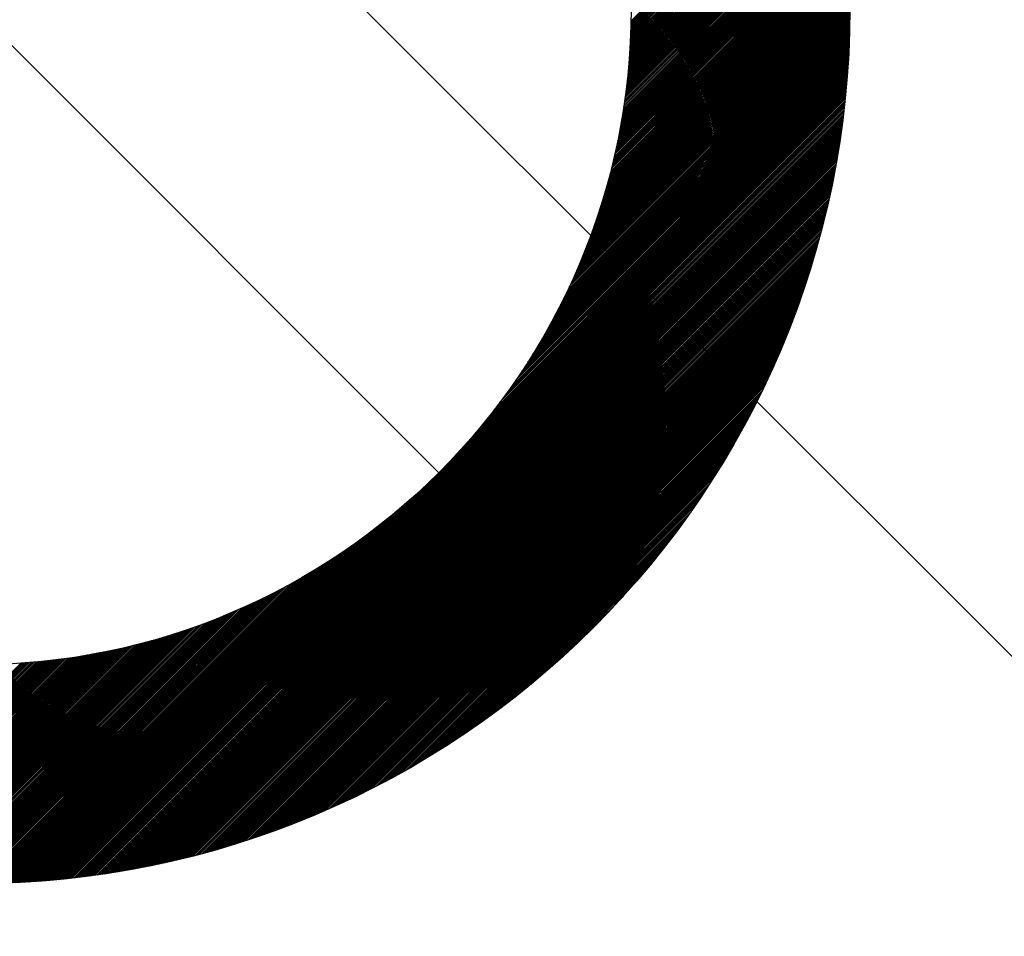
# Model space of a CAD drawing. Header units: millimetres. Extents: x -1753 to 37187, y -1972 to 14840.
# Tile 39 of 128: x 2129 to 2242, y 7625 to 7730. Entities that reach past the tile are written whole.
import ezdxf
from ezdxf.enums import TextEntityAlignment as Align

# ---------------------------------------------------------------- set-up
doc = ezdxf.new("R2010")
doc.units = ezdxf.units.MM
doc.header["$LTSCALE"] = 2
doc.header["$MEASUREMENT"] = 0
doc.linetypes.add('DASHED', pattern=[0.75, 0.5, -0.25])
doc.linetypes.add('HIDDEN', pattern=[0.375, 0.25, -0.125])
doc.layers.add('FIRE-SPKLR-EQP', color=1, linetype='Continuous', true_color=0xff0000)
doc.layers.add('FIRE-SPKLR-EQP-MPA-12SM-C', color=3, linetype='HIDDEN', true_color=0x00ff00)
doc.layers.add('GREY SCALE', color=9, linetype='Continuous', lineweight=0, true_color=0x808080)
doc.styles.get("Standard").update_dxf_attribs({"font": 'times.ttf'})

# ---------------------------------------------------------------- blocks, each defined once
blk = doc.blocks.new('SPKLR-EQP-PENDENT-68C')
at = {"layer": 'FIRE-SPKLR-EQP-MPA-12SM-C', "linetype": 'DASHED'}
blk.add_circle((0, 0), 2450, dxfattribs=at)
blk = doc.blocks.new('RCP LAYOUT')
at = {"layer": 'GREY SCALE', "lineweight": -3}
for p, q in [((5979.49, 3920), (200, 9699.49)), ((2070.97, 7784.04), (2177.03, 7677.98)), ((2198.98, 7729.45), (2221.73, 7752.19)), ((2198.98, 7729.27), (2221.76, 7752.05)), ((2198.98, 7729.09), (2221.79, 7751.9)), ((2198.99, 7729.63), (2221.7, 7752.34)), ((2198.93, 7727.8), (2222.01, 7750.88)), ((2198.94, 7727.99), (2221.98, 7751.03)), ((2198.95, 7728.36), (2221.92, 7751.32)), ((2198.95, 7728.17), (2221.95, 7751.17)), ((2198.96, 7728.54), (2221.89, 7751.47)), ((2198.97, 7728.9), (2221.82, 7751.76)), ((2198.97, 7728.72), (2221.85, 7751.61)), ((2198.85, 7726.31), (2222.24, 7749.7)), ((2198.86, 7726.5), (2222.21, 7749.85)), ((2198.88, 7726.69), (2222.18, 7749.99)), ((2198.89, 7726.88), (2222.15, 7750.14)), ((2198.9, 7727.06), (2222.12, 7750.29)), ((2198.91, 7727.43), (2222.07, 7750.58)), ((2198.91, 7727.25), (2222.09, 7750.44)), ((2198.92, 7727.62), (2222.04, 7750.73)), ((2198.74, 7724.79), (2222.46, 7748.5)), ((2198.76, 7724.98), (2222.43, 7748.65)), ((2198.77, 7725.17), (2222.4, 7748.8)), ((2198.79, 7725.36), (2222.38, 7748.95)), ((2198.8, 7725.55), (2222.35, 7749.1)), ((2198.81, 7725.74), (2222.32, 7749.25)), ((2198.83, 7725.93), (2222.29, 7749.4)), ((2198.84, 7726.12), (2222.27, 7749.55)), ((2198.62, 7723.42), (2222.64, 7747.45)), ((2198.64, 7723.62), (2222.61, 7747.6)), ((2198.65, 7723.82), (2222.59, 7747.75)), ((2198.67, 7724.01), (2222.56, 7747.9)), ((2198.69, 7724.21), (2222.54, 7748.05)), ((2198.71, 7724.4), (2222.51, 7748.2)), ((2198.73, 7724.59), (2222.48, 7748.35)), ((2198.46, 7722.03), (2222.81, 7746.38)), ((2198.48, 7722.23), (2222.79, 7746.53)), ((2198.51, 7722.43), (2222.76, 7746.69)), ((2198.53, 7722.63), (2222.74, 7746.84)), ((2198.55, 7722.83), (2222.71, 7746.99)), ((2198.57, 7723.03), (2222.69, 7747.14)), ((2198.6, 7723.23), (2222.66, 7747.3)), ((2198.25, 7720.4), (2222.99, 7745.15)), ((2198.28, 7720.61), (2222.97, 7745.31)), ((2198.3, 7720.81), (2222.95, 7745.46)), ((2198.33, 7721.02), (2222.93, 7745.61)), ((2198.36, 7721.22), (2222.9, 7745.77)), ((2198.39, 7721.42), (2222.88, 7745.92)), ((2198.41, 7721.63), (2222.86, 7746.07)), ((2198.44, 7721.83), (2222.84, 7746.23)), ((2198.02, 7718.94), (2223.14, 7744.06)), ((2198.06, 7719.15), (2223.12, 7744.22)), ((2198.09, 7719.36), (2223.1, 7744.37)), ((2198.12, 7719.57), (2223.08, 7744.53)), ((2198.15, 7719.78), (2223.06, 7744.69)), ((2198.19, 7719.99), (2223.04, 7744.84)), ((2198.22, 7720.2), (2223.02, 7745)), ((2197.76, 7717.44), (2223.28, 7742.96)), ((2197.8, 7717.66), (2223.26, 7743.12)), ((2197.84, 7717.88), (2223.24, 7743.28)), ((2197.88, 7718.09), (2223.22, 7743.44)), ((2197.92, 7718.3), (2223.21, 7743.59)), ((2197.95, 7718.52), (2223.18, 7743.75)), ((2197.99, 7718.73), (2223.16, 7743.91)), ((2197.46, 7715.91), (2223.41, 7741.85)), ((2197.51, 7716.13), (2223.39, 7742.01)), ((2197.55, 7716.35), (2223.37, 7742.17)), ((2197.6, 7716.57), (2223.36, 7742.33)), ((2197.64, 7716.79), (2223.34, 7742.49)), ((2197.68, 7717.01), (2223.32, 7742.65)), ((2197.72, 7717.23), (2223.3, 7742.81)), ((2197.12, 7714.33), (2223.53, 7740.73)), ((2197.17, 7714.56), (2223.51, 7740.89)), ((2197.22, 7714.78), (2223.49, 7741.05)), ((2197.27, 7715.01), (2223.48, 7741.21)), ((2197.32, 7715.24), (2223.46, 7741.37)), ((2197.37, 7715.46), (2223.44, 7741.53)), ((2197.42, 7715.68), (2223.43, 7741.69)), ((2196.73, 7712.7), (2223.63, 7739.6)), ((2196.79, 7712.93), (2223.62, 7739.76)), ((2196.85, 7713.17), (2223.6, 7739.92)), ((2196.9, 7713.4), (2223.59, 7740.09)), ((2196.96, 7713.64), (2223.57, 7740.25)), ((2197.01, 7713.87), (2223.56, 7740.41)), ((2197.07, 7714.1), (2223.54, 7740.57)), ((2196.29, 7711.02), (2223.72, 7738.45)), ((2196.35, 7711.26), (2223.71, 7738.62)), ((2196.42, 7711.5), (2223.7, 7738.78)), ((2196.48, 7711.75), (2223.68, 7738.95)), ((2196.55, 7711.99), (2223.67, 7739.11)), ((2196.61, 7712.22), (2223.66, 7739.27)), ((2196.67, 7712.46), (2223.64, 7739.44)), ((2195.78, 7709.28), (2223.8, 7737.3)), ((2195.86, 7709.53), (2223.79, 7737.46)), ((2195.93, 7709.78), (2223.78, 7737.63)), ((2196.01, 7710.03), (2223.77, 7737.79)), ((2196.08, 7710.28), (2223.76, 7737.96)), ((2196.15, 7710.53), (2223.75, 7738.12)), ((2196.22, 7710.77), (2223.73, 7738.29)), ((2195.21, 7707.47), (2223.87, 7736.13)), ((2195.3, 7707.73), (2223.86, 7736.29)), ((2195.38, 7707.99), (2223.85, 7736.46)), ((2195.46, 7708.25), (2223.84, 7736.63)), ((2195.55, 7708.51), (2223.83, 7736.8)), ((2195.63, 7708.77), (2223.82, 7736.96)), ((2195.7, 7709.02), (2223.81, 7737.13)), ((2194.65, 7705.85), (2223.92, 7735.11)), ((2194.75, 7706.12), (2223.91, 7735.28)), ((2194.85, 7706.4), (2223.9, 7735.45)), ((2194.94, 7706.67), (2223.89, 7735.62)), ((2195.03, 7706.93), (2223.89, 7735.79)), ((2195.12, 7707.2), (2223.88, 7735.96)), ((2193.92, 7703.88), (2223.96, 7733.92)), ((2194.03, 7704.17), (2223.95, 7734.09)), ((2194.14, 7704.45), (2223.95, 7734.26)), ((2194.25, 7704.74), (2223.94, 7734.43)), ((2194.35, 7705.02), (2223.94, 7734.6)), ((2194.46, 7705.3), (2223.93, 7734.77)), ((2194.56, 7705.57), (2223.92, 7734.94)), ((2193.21, 7702.1), (2223.98, 7732.88)), ((2193.33, 7702.41), (2223.98, 7733.05)), ((2193.45, 7702.71), (2223.98, 7733.23)), ((2193.57, 7703), (2223.97, 7733.4)), ((2193.69, 7703.3), (2223.97, 7733.57)), ((2193.81, 7703.59), (2223.96, 7733.74)), ((2192.25, 7699.91), (2224, 7731.66)), ((2192.39, 7700.23), (2224, 7731.83)), ((2192.54, 7700.55), (2223.99, 7732.01)), ((2192.68, 7700.87), (2223.99, 7732.18)), ((2192.81, 7701.18), (2223.99, 7732.36)), ((2192.95, 7701.49), (2223.99, 7732.53)), ((2193.08, 7701.8), (2223.99, 7732.71)), ((2191.29, 7697.89), (2224, 7730.6)), ((2191.46, 7698.24), (2224, 7730.78)), ((2191.63, 7698.58), (2224, 7730.95)), ((2191.79, 7698.92), (2224, 7731.13)), ((2191.94, 7699.25), (2224, 7731.31)), ((2192.1, 7699.58), (2224, 7731.48)), ((2190.18, 7695.72), (2223.99, 7729.53)), ((2190.38, 7696.09), (2223.99, 7729.71)), ((2190.57, 7696.46), (2223.99, 7729.89)), ((2190.76, 7696.83), (2224, 7730.06)), ((2190.94, 7697.19), (2224, 7730.24)), ((2191.12, 7697.54), (2224, 7730.42)), ((2188.59, 7692.9), (2223.96, 7728.26)), ((2188.84, 7693.32), (2223.97, 7728.45)), ((2189.08, 7693.74), (2223.97, 7728.63)), ((2189.32, 7694.15), (2223.98, 7728.81)), ((2189.54, 7694.55), (2223.98, 7728.99)), ((2189.76, 7694.95), (2223.98, 7729.17)), ((2189.97, 7695.33), (2223.99, 7729.35)), ((2186.86, 7690.1), (2223.93, 7727.17)), ((2187.18, 7690.6), (2223.93, 7727.35)), ((2187.49, 7691.09), (2223.94, 7727.53)), ((2187.78, 7691.56), (2223.95, 7727.72)), ((2188.07, 7692.01), (2223.95, 7727.9)), ((2188.33, 7692.46), (2223.96, 7728.08)), ((2184.49, 7686.67), (2223.88, 7726.06)), ((2184.96, 7687.31), (2223.89, 7726.24)), ((2185.39, 7687.92), (2223.9, 7726.43)), ((2185.79, 7688.5), (2223.9, 7726.61)), ((2186.17, 7689.06), (2223.91, 7726.8)), ((2186.53, 7689.59), (2223.92, 7726.98)), ((2180.01, 7681.12), (2223.82, 7724.93)), ((2181.18, 7682.48), (2223.83, 7725.12)), ((2182.06, 7683.54), (2223.84, 7725.31)), ((2182.79, 7684.44), (2223.85, 7725.5)), ((2183.42, 7685.25), (2223.86, 7725.68)), ((2183.98, 7685.99), (2223.87, 7725.87)), ((2177.03, 7677.98), (2223.8, 7724.75)), ((2177.12, 7677.89), (2223.79, 7724.56)), ((2177.21, 7677.8), (2223.78, 7724.37)), ((2177.3, 7677.71), (2223.77, 7724.18)), ((2177.39, 7677.62), (2223.75, 7723.99)), ((2177.47, 7677.53), (2223.74, 7723.8)), ((2177.56, 7677.45), (2223.73, 7723.61)), ((2177.65, 7677.36), (2223.71, 7723.42)), ((2177.74, 7677.27), (2223.7, 7723.22)), ((2177.83, 7677.18), (2223.68, 7723.03)), ((2177.92, 7677.09), (2223.67, 7722.84)), ((2178.01, 7677), (2223.65, 7722.65)), ((2178.09, 7676.91), (2223.63, 7722.45)), ((2178.18, 7676.83), (2223.62, 7722.26)), ((2178.27, 7676.74), (2223.6, 7722.07)), ((2178.36, 7676.65), (2223.58, 7721.87)), ((2178.45, 7676.56), (2223.56, 7721.68)), ((2178.54, 7676.47), (2223.55, 7721.48)), ((2178.62, 7676.38), (2223.53, 7721.29)), ((2178.71, 7676.3), (2223.51, 7721.09)), ((2178.8, 7676.21), (2223.49, 7720.89)), ((2178.89, 7676.12), (2223.47, 7720.7)), ((2178.98, 7676.03), (2223.45, 7720.5)), ((2179.07, 7675.94), (2223.43, 7720.3)), ((2179.15, 7675.85), (2223.4, 7720.1)), ((2179.24, 7675.77), (2223.38, 7719.9)), ((2179.33, 7675.68), (2223.36, 7719.71)), ((2179.42, 7675.59), (2223.34, 7719.51)), ((2179.51, 7675.5), (2223.31, 7719.31)), ((2179.6, 7675.41), (2223.29, 7719.1)), ((2179.68, 7675.32), (2223.26, 7718.9)), ((2179.77, 7675.24), (2223.24, 7718.7)), ((2179.86, 7675.15), (2223.21, 7718.5)), ((2179.95, 7675.06), (2223.19, 7718.3)), ((2180.04, 7674.97), (2223.16, 7718.09)), ((2180.13, 7674.88), (2223.14, 7717.89)), ((2180.21, 7674.79), (2223.11, 7717.69)), ((2180.3, 7674.71), (2223.08, 7717.48)), ((2180.39, 7674.62), (2223.05, 7717.28)), ((2180.48, 7674.53), (2223.02, 7717.07)), ((2180.57, 7674.44), (2222.99, 7716.87)), ((2180.66, 7674.35), (2222.97, 7716.66)), ((2180.75, 7674.26), (2222.93, 7716.45)), ((2180.83, 7674.17), (2222.9, 7716.25)), ((2180.92, 7674.09), (2222.87, 7716.04)), ((2181.01, 7674), (2222.84, 7715.83)), ((2181.1, 7673.91), (2222.81, 7715.62)), ((2181.19, 7673.82), (2222.78, 7715.41)), ((2181.28, 7673.73), (2222.74, 7715.2)), ((2181.36, 7673.64), (2222.71, 7714.99)), ((2181.45, 7673.56), (2222.67, 7714.78)), ((2181.54, 7673.47), (2222.64, 7714.57)), ((2181.63, 7673.38), (2222.6, 7714.35)), ((2181.72, 7673.29), (2222.57, 7714.14)), ((2181.81, 7673.2), (2222.53, 7713.93)), ((2181.89, 7673.11), (2222.49, 7713.71)), ((2181.98, 7673.03), (2222.45, 7713.5)), ((2182.07, 7672.94), (2222.42, 7713.28)), ((2182.16, 7672.85), (2222.38, 7713.07)), ((2182.25, 7672.76), (2222.34, 7712.85)), ((2182.34, 7672.67), (2222.3, 7712.63)), ((2182.42, 7672.58), (2222.26, 7712.42)), ((2182.51, 7672.5), (2222.21, 7712.2)), ((2182.6, 7672.41), (2222.17, 7711.98)), ((2182.69, 7672.32), (2222.13, 7711.76)), ((2182.78, 7672.23), (2222.09, 7711.54)), ((2182.87, 7672.14), (2222.04, 7711.32)), ((2182.96, 7672.05), (2222, 7711.1)), ((2183.04, 7671.96), (2221.95, 7710.87)), ((2183.13, 7671.88), (2221.91, 7710.65)), ((2183.22, 7671.79), (2221.86, 7710.43)), ((2183.31, 7671.7), (2221.81, 7710.2)), ((2183.4, 7671.61), (2221.76, 7709.98)), ((2183.49, 7671.52), (2221.71, 7709.75)), ((2183.57, 7671.43), (2221.67, 7709.53)), ((2183.66, 7671.35), (2221.62, 7709.3)), ((2183.75, 7671.26), (2221.56, 7709.07)), ((2183.84, 7671.17), (2221.51, 7708.84)), ((2183.93, 7671.08), (2221.46, 7708.61)), ((2184.02, 7670.99), (2221.41, 7708.38)), ((2184.1, 7670.9), (2221.35, 7708.15)), ((2184.19, 7670.82), (2221.3, 7707.92)), ((2184.28, 7670.73), (2221.24, 7707.69)), ((2184.37, 7670.64), (2221.19, 7707.46)), ((2184.46, 7670.55), (2221.13, 7707.22)), ((2184.55, 7670.46), (2221.07, 7706.99)), ((2184.63, 7670.37), (2221.01, 7706.75)), ((2184.72, 7670.29), (2220.95, 7706.52)), ((2184.81, 7670.2), (2220.89, 7706.28)), ((2184.9, 7670.11), (2220.83, 7706.04)), ((2184.99, 7670.02), (2220.77, 7705.8)), ((2185.08, 7669.93), (2220.71, 7705.56)), ((2185.16, 7669.84), (2220.65, 7705.32)), ((2185.25, 7669.76), (2220.58, 7705.08)), ((2185.34, 7669.67), (2220.52, 7704.84)), ((2185.43, 7669.58), (2220.45, 7704.6)), ((2185.52, 7669.49), (2220.38, 7704.35)), ((2185.61, 7669.4), (2220.31, 7704.11)), ((2185.7, 7669.31), (2220.25, 7703.86)), ((2185.78, 7669.22), (2220.18, 7703.62)), ((2185.87, 7669.14), (2220.1, 7703.37)), ((2185.96, 7669.05), (2220.03, 7703.12)), ((2186.05, 7668.96), (2219.96, 7702.87)), ((2186.14, 7668.87), (2219.89, 7702.62)), ((2186.23, 7668.78), (2219.81, 7702.37)), ((2186.31, 7668.69), (2219.74, 7702.12)), ((2186.4, 7668.61), (2219.66, 7701.86)), ((2186.49, 7668.52), (2219.58, 7701.61)), ((2186.58, 7668.43), (2219.5, 7701.35)), ((2186.67, 7668.34), (2219.42, 7701.09)), ((2186.76, 7668.25), (2219.34, 7700.84)), ((2186.84, 7668.16), (2219.26, 7700.58)), ((2186.93, 7668.08), (2219.17, 7700.32)), ((2187.02, 7667.99), (2219.09, 7700.06)), ((2187.11, 7667.9), (2219, 7699.79)), ((2187.2, 7667.81), (2218.92, 7699.53)), ((2187.29, 7667.72), (2218.83, 7699.26)), ((2187.37, 7667.63), (2218.74, 7699)), ((2187.46, 7667.55), (2218.65, 7698.73)), ((2187.55, 7667.46), (2218.56, 7698.46)), ((2187.64, 7667.37), (2218.46, 7698.19)), ((2187.73, 7667.28), (2218.37, 7697.92)), ((2187.82, 7667.19), (2218.27, 7697.65)), ((2187.9, 7667.1), (2218.17, 7697.37)), ((2187.99, 7667.02), (2218.07, 7697.1)), ((2188.08, 7666.93), (2217.97, 7696.82)), ((2188.17, 7666.84), (2217.87, 7696.54)), ((2188.26, 7666.75), (2217.77, 7696.26)), ((2188.35, 7666.66), (2217.66, 7695.98)), ((2188.44, 7666.57), (2217.56, 7695.7)), ((2188.52, 7666.48), (2217.45, 7695.41)), ((2188.61, 7666.4), (2217.34, 7695.12)), ((2188.7, 7666.31), (2217.23, 7694.84)), ((2188.79, 7666.22), (2217.12, 7694.55)), ((2188.88, 7666.13), (2217, 7694.26)), ((2188.97, 7666.04), (2216.88, 7693.96)), ((2189.05, 7665.95), (2216.77, 7693.67)), ((2189.14, 7665.87), (2216.65, 7693.37)), ((2189.23, 7665.78), (2216.52, 7693.07)), ((2189.32, 7665.69), (2216.4, 7692.77)), ((2189.41, 7665.6), (2216.28, 7692.47)), ((2189.5, 7665.51), (2216.15, 7692.16)), ((2189.58, 7665.42), (2216.02, 7691.86)), ((2189.67, 7665.34), (2215.89, 7691.55)), ((2189.76, 7665.25), (2215.75, 7691.24)), ((2189.85, 7665.16), (2215.61, 7690.92)), ((2189.94, 7665.07), (2215.48, 7690.61)), ((2190.03, 7664.98), (2215.34, 7690.29)), ((2190.11, 7664.89), (2215.19, 7689.97)), ((2190.2, 7664.81), (2215.05, 7689.65)), ((2190.29, 7664.72), (2214.9, 7689.32)), ((2190.38, 7664.63), (2214.75, 7689)), ((2190.47, 7664.54), (2214.59, 7688.67)), ((2190.56, 7664.45), (2214.44, 7688.33)), ((2190.64, 7664.36), (2214.28, 7688)), ((2190.73, 7664.28), (2214.11, 7687.66)), ((2190.82, 7664.19), (2213.95, 7687.31)), ((2190.91, 7664.1), (2213.78, 7686.97)), ((2191, 7664.01), (2213.61, 7686.62)), ((2191.09, 7663.92), (2213.43, 7686.27)), ((2191.18, 7663.83), (2213.25, 7685.91)), ((2191.26, 7663.74), (2213.07, 7685.55)), ((2191.35, 7663.66), (2212.89, 7685.19)), ((2191.44, 7663.57), (2212.7, 7684.82)), ((2191.53, 7663.48), (2212.5, 7684.45)), ((2191.62, 7663.39), (2212.3, 7684.08)), ((2191.71, 7663.3), (2212.1, 7683.7)), ((2191.79, 7663.21), (2211.89, 7683.31)), ((2191.88, 7663.13), (2211.68, 7682.93)), ((2191.97, 7663.04), (2211.46, 7682.53)), ((2192.06, 7662.95), (2211.24, 7682.13)), ((2192.15, 7662.86), (2211.01, 7681.73)), ((2192.24, 7662.77), (2210.78, 7681.32)), ((2192.32, 7662.68), (2210.54, 7680.9)), ((2192.41, 7662.6), (2210.29, 7680.48)), ((2192.5, 7662.51), (2210.04, 7680.05)), ((2192.59, 7662.42), (2209.78, 7679.61)), ((2192.68, 7662.33), (2209.51, 7679.16)), ((2130.26, 7631.2), (2177.03, 7677.98)), ((2130.45, 7631.22), (2177.12, 7677.89)), ((2130.64, 7631.23), (2177.21, 7677.8)), ((2130.83, 7631.24), (2177.3, 7677.71)), ((2131.02, 7631.26), (2177.39, 7677.62)), ((2192.77, 7662.24), (2209.23, 7678.71)), ((2192.85, 7662.15), (2208.95, 7678.25)), ((2192.94, 7662.07), (2208.66, 7677.78)), ((2131.21, 7631.27), (2177.47, 7677.53)), ((2131.4, 7631.28), (2177.56, 7677.45)), ((2131.59, 7631.3), (2177.65, 7677.36)), ((2131.78, 7631.31), (2177.74, 7677.27)), ((2131.98, 7631.33), (2177.83, 7677.18)), ((2132.17, 7631.34), (2177.92, 7677.09)), ((2132.36, 7631.36), (2178.01, 7677)), ((2132.55, 7631.37), (2178.09, 7676.91)), ((2132.75, 7631.39), (2178.18, 7676.83)), ((2132.94, 7631.41), (2178.27, 7676.74)), ((2133.14, 7631.43), (2178.36, 7676.65)), ((2133.33, 7631.44), (2178.45, 7676.56)), ((2193.03, 7661.98), (2208.35, 7677.3)), ((2193.12, 7661.89), (2208.04, 7676.8)), ((2133.53, 7631.46), (2178.54, 7676.47)), ((2133.72, 7631.48), (2178.62, 7676.38)), ((2133.92, 7631.5), (2178.71, 7676.3)), ((2134.11, 7631.52), (2178.8, 7676.21)), ((2134.31, 7631.54), (2178.89, 7676.12)), ((2134.51, 7631.56), (2178.98, 7676.03)), ((2134.71, 7631.58), (2179.07, 7675.94)), ((2134.91, 7631.6), (2179.15, 7675.85)), ((2135.1, 7631.63), (2179.24, 7675.77)), ((2135.3, 7631.65), (2179.33, 7675.68)), ((2135.5, 7631.67), (2179.42, 7675.59)), ((2135.7, 7631.7), (2179.51, 7675.5)), ((2135.9, 7631.72), (2179.6, 7675.41)), ((2193.21, 7661.8), (2207.71, 7676.3)), ((2193.3, 7661.71), (2207.37, 7675.78)), ((2130.07, 7631.19), (2173.88, 7675)), ((2136.1, 7631.74), (2179.68, 7675.32)), ((2136.31, 7631.77), (2179.77, 7675.24)), ((2136.51, 7631.79), (2179.86, 7675.15)), ((2136.71, 7631.82), (2179.95, 7675.06)), ((2136.91, 7631.85), (2180.04, 7674.97)), ((2137.12, 7631.87), (2180.13, 7674.88)), ((2137.32, 7631.9), (2180.21, 7674.79)), ((2137.53, 7631.93), (2180.3, 7674.71)), ((2137.73, 7631.96), (2180.39, 7674.62)), ((2137.94, 7631.98), (2180.48, 7674.53)), ((2138.14, 7632.01), (2180.57, 7674.44)), ((2138.35, 7632.04), (2180.66, 7674.35)), ((2138.56, 7632.07), (2180.75, 7674.26)), ((2193.38, 7661.62), (2207.01, 7675.25)), ((2193.47, 7661.54), (2206.64, 7674.71)), ((2129.89, 7631.18), (2172.53, 7673.83)), ((2138.76, 7632.1), (2180.83, 7674.17)), ((2138.97, 7632.14), (2180.92, 7674.09)), ((2139.18, 7632.17), (2181.01, 7674)), ((2139.39, 7632.2), (2181.1, 7673.91)), ((2139.6, 7632.23), (2181.19, 7673.82)), ((2139.81, 7632.27), (2181.28, 7673.73)), ((2140.02, 7632.3), (2181.36, 7673.64)), ((2140.23, 7632.33), (2181.45, 7673.56)), ((2140.44, 7632.37), (2181.54, 7673.47)), ((2140.66, 7632.41), (2181.63, 7673.38)), ((2140.87, 7632.44), (2181.72, 7673.29)), ((2141.08, 7632.48), (2181.81, 7673.2)), ((2141.3, 7632.52), (2181.89, 7673.11)), ((2193.56, 7661.45), (2206.26, 7674.14)), ((2193.65, 7661.36), (2205.85, 7673.56)), ((2129.51, 7631.16), (2170.57, 7672.22)), ((2129.7, 7631.17), (2171.47, 7672.94)), ((2141.51, 7632.55), (2181.98, 7673.03)), ((2141.73, 7632.59), (2182.07, 7672.94)), ((2141.94, 7632.63), (2182.16, 7672.85)), ((2142.16, 7632.67), (2182.25, 7672.76)), ((2142.38, 7632.71), (2182.34, 7672.67)), ((2142.59, 7632.75), (2182.42, 7672.58)), ((2142.81, 7632.79), (2182.51, 7672.5)), ((2143.03, 7632.84), (2182.6, 7672.41)), ((2143.25, 7632.88), (2182.69, 7672.32)), ((2143.47, 7632.92), (2182.78, 7672.23)), ((2143.69, 7632.97), (2182.87, 7672.14)), ((2143.91, 7633.01), (2182.96, 7672.05)), ((2193.74, 7661.27), (2205.42, 7672.96)), ((2193.83, 7661.18), (2204.97, 7672.33)), ((2129.14, 7631.14), (2169.02, 7671.02)), ((2129.32, 7631.15), (2169.76, 7671.59)), ((2144.13, 7633.06), (2183.04, 7671.96)), ((2144.36, 7633.1), (2183.13, 7671.88)), ((2144.58, 7633.15), (2183.22, 7671.79)), ((2144.81, 7633.2), (2183.31, 7671.7)), ((2145.03, 7633.24), (2183.4, 7671.61)), ((2145.26, 7633.29), (2183.49, 7671.52)), ((2145.48, 7633.34), (2183.57, 7671.43)), ((2145.71, 7633.39), (2183.66, 7671.35)), ((2145.94, 7633.44), (2183.75, 7671.26)), ((2146.17, 7633.5), (2183.84, 7671.17)), ((2146.39, 7633.55), (2183.93, 7671.08)), ((2146.62, 7633.6), (2184.02, 7670.99)), ((2146.85, 7633.66), (2184.1, 7670.9)), ((2193.92, 7661.09), (2204.49, 7671.67)), ((2194, 7661), (2203.98, 7670.98)), ((2128.77, 7631.12), (2167.69, 7670.05)), ((2128.95, 7631.13), (2168.34, 7670.52)), ((2147.09, 7633.71), (2184.19, 7670.82)), ((2147.32, 7633.77), (2184.28, 7670.73)), ((2147.55, 7633.82), (2184.37, 7670.64)), ((2147.79, 7633.88), (2184.46, 7670.55)), ((2148.02, 7633.94), (2184.55, 7670.46)), ((2148.25, 7633.99), (2184.63, 7670.37)), ((2148.49, 7634.05), (2184.72, 7670.29)), ((2148.73, 7634.11), (2184.81, 7670.2)), ((2148.97, 7634.17), (2184.9, 7670.11)), ((2149.2, 7634.24), (2184.99, 7670.02)), ((2149.44, 7634.3), (2185.08, 7669.93)), ((2149.68, 7634.36), (2185.16, 7669.84)), ((2149.93, 7634.43), (2185.25, 7669.76)), ((2194.09, 7660.92), (2203.43, 7670.25)), ((2128.21, 7631.1), (2165.95, 7668.84)), ((2128.39, 7631.11), (2166.51, 7669.22)), ((2128.58, 7631.11), (2167.09, 7669.62)), ((2150.17, 7634.49), (2185.34, 7669.67)), ((2150.41, 7634.56), (2185.43, 7669.58)), ((2150.65, 7634.63), (2185.52, 7669.49)), ((2150.9, 7634.69), (2185.61, 7669.4)), ((2151.14, 7634.76), (2185.7, 7669.31)), ((2151.39, 7634.83), (2185.78, 7669.22)), ((2151.64, 7634.9), (2185.87, 7669.14)), ((2151.89, 7634.98), (2185.96, 7669.05)), ((2152.14, 7635.05), (2186.05, 7668.96)), ((2152.39, 7635.12), (2186.14, 7668.87)), ((2152.64, 7635.2), (2186.23, 7668.78)), ((2152.89, 7635.27), (2186.31, 7668.69)), ((2194.18, 7660.83), (2202.82, 7669.47)), ((2194.27, 7660.74), (2202.16, 7668.63)), ((2127.47, 7631.07), (2163.92, 7667.52)), ((2127.66, 7631.08), (2164.41, 7667.82)), ((2127.84, 7631.08), (2164.9, 7668.14)), ((2128.03, 7631.09), (2165.42, 7668.48)), ((2153.15, 7635.35), (2186.4, 7668.61)), ((2153.4, 7635.43), (2186.49, 7668.52)), ((2153.66, 7635.51), (2186.58, 7668.43)), ((2153.91, 7635.59), (2186.67, 7668.34)), ((2154.17, 7635.67), (2186.76, 7668.25)), ((2154.43, 7635.75), (2186.84, 7668.16)), ((2154.69, 7635.83), (2186.93, 7668.08)), ((2154.95, 7635.92), (2187.02, 7667.99)), ((2155.22, 7636.01), (2187.11, 7667.9)), ((2155.48, 7636.09), (2187.2, 7667.81)), ((2155.74, 7636.18), (2187.29, 7667.72)), ((2156.01, 7636.27), (2187.37, 7667.63)), ((2156.28, 7636.36), (2187.46, 7667.55)), ((2194.36, 7660.65), (2201.42, 7667.71)), ((2126.74, 7631.05), (2162.11, 7666.41)), ((2126.93, 7631.05), (2162.55, 7666.67)), ((2127.11, 7631.06), (2163, 7666.94)), ((2127.29, 7631.06), (2163.45, 7667.22)), ((2156.55, 7636.45), (2187.55, 7667.46)), ((2156.82, 7636.55), (2187.64, 7667.37)), ((2157.09, 7636.64), (2187.73, 7667.28)), ((2157.36, 7636.74), (2187.82, 7667.19)), ((2157.64, 7636.84), (2187.9, 7667.1)), ((2157.91, 7636.93), (2187.99, 7667.02)), ((2158.19, 7637.03), (2188.08, 7666.93)), ((2158.47, 7637.14), (2188.17, 7666.84)), ((2158.75, 7637.24), (2188.26, 7666.75)), ((2159.03, 7637.34), (2188.35, 7666.66)), ((2159.31, 7637.45), (2188.44, 7666.57)), ((2159.6, 7637.56), (2188.52, 7666.48)), ((2159.88, 7637.67), (2188.61, 7666.4)), ((2194.45, 7660.56), (2200.56, 7666.68)), ((2125.84, 7631.03), (2160.06, 7665.25)), ((2126.02, 7631.03), (2160.46, 7665.47)), ((2126.2, 7631.03), (2160.86, 7665.69)), ((2126.38, 7631.04), (2161.27, 7665.92)), ((2126.56, 7631.04), (2161.69, 7666.16)), ((2160.17, 7637.78), (2188.7, 7666.31)), ((2160.46, 7637.89), (2188.79, 7666.22)), ((2160.75, 7638.01), (2188.88, 7666.13)), ((2161.05, 7638.12), (2188.97, 7666.04)), ((2161.34, 7638.24), (2189.05, 7665.95)), ((2161.64, 7638.36), (2189.14, 7665.87)), ((2161.94, 7638.48), (2189.23, 7665.78)), ((2162.24, 7638.61), (2189.32, 7665.69)), ((2162.54, 7638.73), (2189.41, 7665.6)), ((2162.84, 7638.86), (2189.5, 7665.51)), ((2163.15, 7638.99), (2189.58, 7665.42)), ((2163.46, 7639.12), (2189.67, 7665.34)), ((2163.77, 7639.26), (2189.76, 7665.25)), ((2194.53, 7660.47), (2199.53, 7665.47)), ((2124.94, 7631.01), (2158.18, 7664.25)), ((2125.12, 7631.01), (2158.55, 7664.44)), ((2125.3, 7631.02), (2158.92, 7664.63)), ((2125.48, 7631.02), (2159.29, 7664.83)), ((2125.66, 7631.02), (2159.67, 7665.04)), ((2164.08, 7639.39), (2189.85, 7665.16)), ((2164.4, 7639.53), (2189.94, 7665.07)), ((2164.72, 7639.67), (2190.03, 7664.98)), ((2165.04, 7639.82), (2190.11, 7664.89)), ((2165.36, 7639.96), (2190.2, 7664.81)), ((2165.68, 7640.11), (2190.29, 7664.72)), ((2166.01, 7640.26), (2190.38, 7664.63)), ((2166.34, 7640.42), (2190.47, 7664.54)), ((2166.68, 7640.57), (2190.56, 7664.45)), ((2167.01, 7640.73), (2190.64, 7664.36)), ((2167.35, 7640.89), (2190.73, 7664.28)), ((2167.69, 7641.06), (2190.82, 7664.19)), ((2123.7, 7631.01), (2155.76, 7663.06)), ((2123.88, 7631.01), (2156.09, 7663.22)), ((2124.06, 7631.01), (2156.43, 7663.38)), ((2124.23, 7631.01), (2156.77, 7663.55)), ((2124.41, 7631.01), (2157.12, 7663.72)), ((2124.59, 7631.01), (2157.47, 7663.89)), ((2124.77, 7631.01), (2157.82, 7664.07)), ((2168.04, 7641.23), (2190.91, 7664.1)), ((2168.39, 7641.4), (2191, 7664.01)), ((2168.74, 7641.58), (2191.09, 7663.92)), ((2169.1, 7641.75), (2191.18, 7663.83)), ((2169.45, 7641.94), (2191.26, 7663.74)), ((2169.82, 7642.12), (2191.35, 7663.66)), ((2170.18, 7642.31), (2191.44, 7663.57)), ((2170.56, 7642.51), (2191.53, 7663.48)), ((2170.93, 7642.7), (2191.62, 7663.39)), ((2171.31, 7642.91), (2191.71, 7663.3)), ((2171.69, 7643.11), (2191.79, 7663.21)), ((2172.08, 7643.33), (2191.88, 7663.13)), ((2172.48, 7643.54), (2191.97, 7663.04)), ((2194.62, 7660.39), (2198.16, 7663.92)), ((2122.3, 7631.02), (2153.21, 7661.93)), ((2122.48, 7631.02), (2153.52, 7662.06)), ((2122.65, 7631.02), (2153.83, 7662.19)), ((2122.83, 7631.02), (2154.14, 7662.33)), ((2123, 7631.01), (2154.46, 7662.47)), ((2123.18, 7631.01), (2154.78, 7662.61)), ((2123.35, 7631.01), (2155.1, 7662.76)), ((2123.53, 7631.01), (2155.43, 7662.91)), ((2172.88, 7643.77), (2192.06, 7662.95)), ((2173.28, 7643.99), (2192.15, 7662.86)), ((2173.69, 7644.23), (2192.24, 7662.77)), ((2174.11, 7644.47), (2192.32, 7662.68)), ((2174.53, 7644.72), (2192.41, 7662.6)), ((2174.96, 7644.97), (2192.5, 7662.51)), ((2175.4, 7645.23), (2192.59, 7662.42)), ((2175.84, 7645.5), (2192.68, 7662.33)), ((2176.3, 7645.77), (2192.77, 7662.24)), ((2176.76, 7646.06), (2192.85, 7662.15)), ((2177.23, 7646.35), (2192.94, 7662.07)), ((2177.71, 7646.66), (2193.03, 7661.98)), ((2178.2, 7646.97), (2193.12, 7661.89)), ((2120.58, 7631.07), (2150.27, 7660.76)), ((2120.75, 7631.06), (2150.56, 7660.87)), ((2120.92, 7631.06), (2150.84, 7660.98)), ((2121.09, 7631.05), (2151.13, 7661.09)), ((2121.26, 7631.05), (2151.42, 7661.2)), ((2121.44, 7631.04), (2151.71, 7661.32)), ((2121.61, 7631.04), (2152.01, 7661.43)), ((2121.78, 7631.03), (2152.3, 7661.55)), ((2121.96, 7631.03), (2152.6, 7661.68)), ((2122.13, 7631.03), (2152.9, 7661.8)), ((2178.71, 7647.3), (2193.21, 7661.8)), ((2179.23, 7647.64), (2193.3, 7661.71)), ((2179.76, 7647.99), (2193.38, 7661.62)), ((2180.3, 7648.36), (2193.47, 7661.54)), ((2180.87, 7648.75), (2193.56, 7661.45)), ((2181.45, 7649.16), (2193.65, 7661.36)), ((2182.05, 7649.58), (2193.74, 7661.27)), ((2182.68, 7650.04), (2193.83, 7661.18)), ((2183.34, 7650.52), (2193.92, 7661.09)), ((2184.03, 7651.03), (2194, 7661)), ((2184.76, 7651.58), (2194.09, 7660.92)), ((2185.54, 7652.18), (2194.18, 7660.83)), ((2186.38, 7652.85), (2194.27, 7660.74)), ((2118.55, 7631.16), (2147.02, 7659.63)), ((2118.72, 7631.15), (2147.28, 7659.71)), ((2118.88, 7631.14), (2147.54, 7659.8)), ((2119.05, 7631.13), (2147.81, 7659.89)), ((2119.22, 7631.12), (2148.07, 7659.98)), ((2119.39, 7631.11), (2148.34, 7660.07)), ((2119.56, 7631.11), (2148.61, 7660.16)), ((2119.73, 7631.1), (2148.88, 7660.26)), ((2119.9, 7631.09), (2149.16, 7660.35)), ((2120.07, 7631.09), (2149.43, 7660.45)), ((2120.24, 7631.08), (2149.71, 7660.55)), ((2120.41, 7631.07), (2149.99, 7660.66)), ((2187.29, 7653.59), (2194.36, 7660.65)), ((2188.33, 7654.44), (2194.45, 7660.56)), ((2189.54, 7655.48), (2194.53, 7660.47)), ((2191.09, 7656.85), (2194.62, 7660.39)), ((2116.06, 7631.32), (2143.26, 7658.52)), ((2116.23, 7631.31), (2143.5, 7658.59)), ((2116.39, 7631.3), (2143.75, 7658.65)), ((2116.55, 7631.29), (2143.99, 7658.72)), ((2116.72, 7631.27), (2144.24, 7658.79)), ((2116.88, 7631.26), (2144.48, 7658.86)), ((2117.05, 7631.25), (2144.73, 7658.93)), ((2117.21, 7631.24), (2144.98, 7659)), ((2117.38, 7631.23), (2145.23, 7659.08)), ((2117.55, 7631.22), (2145.48, 7659.15)), ((2117.71, 7631.21), (2145.73, 7659.23)), ((2117.88, 7631.2), (2145.99, 7659.3)), ((2118.05, 7631.19), (2146.24, 7659.38)), ((2118.21, 7631.18), (2146.5, 7659.46)), ((2118.38, 7631.17), (2146.76, 7659.54)), ((2112.52, 7631.67), (2138.22, 7657.37)), ((2112.68, 7631.65), (2138.44, 7657.41)), ((2112.84, 7631.63), (2138.66, 7657.45)), ((2113, 7631.62), (2138.88, 7657.5)), ((2113.15, 7631.6), (2139.1, 7657.54)), ((2113.31, 7631.58), (2139.32, 7657.59)), ((2113.47, 7631.56), (2139.55, 7657.64)), ((2113.63, 7631.55), (2139.77, 7657.69)), ((2113.79, 7631.53), (2140, 7657.73)), ((2113.95, 7631.51), (2140.23, 7657.78)), ((2114.12, 7631.5), (2140.45, 7657.84)), ((2114.28, 7631.48), (2140.68, 7657.89)), ((2114.44, 7631.47), (2140.91, 7657.94)), ((2114.6, 7631.45), (2141.14, 7657.99)), ((2114.76, 7631.44), (2141.37, 7658.05)), ((2114.92, 7631.42), (2141.61, 7658.1)), ((2115.08, 7631.41), (2141.84, 7658.16)), ((2115.25, 7631.39), (2142.07, 7658.22)), ((2115.41, 7631.38), (2142.31, 7658.28)), ((2115.57, 7631.36), (2142.55, 7658.34)), ((2115.74, 7631.35), (2142.78, 7658.4)), ((2115.9, 7631.34), (2143.02, 7658.46)), ((2106.21, 7632.6), (2129.84, 7656.24)), ((2106.36, 7632.58), (2130.03, 7656.25)), ((2106.51, 7632.55), (2130.22, 7656.27)), ((2106.66, 7632.52), (2130.42, 7656.28)), ((2106.81, 7632.5), (2130.61, 7656.3)), ((2106.96, 7632.47), (2130.8, 7656.32)), ((2107.11, 7632.45), (2131, 7656.34)), ((2107.26, 7632.42), (2131.19, 7656.35)), ((2107.41, 7632.39), (2131.39, 7656.37)), ((2107.56, 7632.37), (2131.59, 7656.39)), ((2107.71, 7632.34), (2131.78, 7656.41)), ((2107.86, 7632.32), (2131.98, 7656.43)), ((2108.02, 7632.29), (2132.18, 7656.46)), ((2108.17, 7632.27), (2132.38, 7656.48)), ((2108.32, 7632.25), (2132.58, 7656.5)), ((2108.47, 7632.22), (2132.78, 7656.52)), ((2108.63, 7632.2), (2132.98, 7656.55)), ((2108.78, 7632.17), (2133.18, 7656.57)), ((2108.93, 7632.15), (2133.38, 7656.6)), ((2109.09, 7632.13), (2133.58, 7656.62)), ((2109.24, 7632.1), (2133.79, 7656.65)), ((2109.39, 7632.08), (2133.99, 7656.68)), ((2109.55, 7632.06), (2134.2, 7656.7)), ((2109.7, 7632.04), (2134.4, 7656.73)), ((2109.86, 7632.01), (2134.61, 7656.76)), ((2110.01, 7631.99), (2134.81, 7656.79)), ((2110.17, 7631.97), (2135.02, 7656.82)), ((2110.32, 7631.95), (2135.23, 7656.85)), ((2110.48, 7631.93), (2135.44, 7656.89)), ((2110.63, 7631.91), (2135.65, 7656.92)), ((2110.79, 7631.88), (2135.86, 7656.95)), ((2110.95, 7631.86), (2136.07, 7656.99)), ((2111.1, 7631.84), (2136.28, 7657.02)), ((2111.26, 7631.82), (2136.49, 7657.06)), ((2111.42, 7631.8), (2136.7, 7657.09)), ((2111.57, 7631.78), (2136.92, 7657.13)), ((2111.73, 7631.76), (2137.13, 7657.17)), ((2111.89, 7631.74), (2137.35, 7657.21)), ((2112.04, 7631.73), (2137.56, 7657.25)), ((2112.2, 7631.71), (2137.78, 7657.29)), ((2112.36, 7631.69), (2138, 7657.33)), ((2105.76, 7632.69), (2129.26, 7656.19)), ((2105.91, 7632.66), (2129.46, 7656.21)), ((2106.06, 7632.63), (2129.65, 7656.22))]:
    blk.add_line(p, q, dxfattribs=at)
for radius in [100, 75]:
    blk.add_circle((2124, 7731.01), radius, dxfattribs=at)
for tag, p in [('EXIT', (2198, 13730)), ('EXIT', (15225, 13730)), ('E', (15529.99, 8869.99)), ('E', (15529.99, 7669.99)), ('E', (15529.99, 5869.99)), ('E', (15529.99, 4669.96)), ('EXIT', (13114.86, 3718.64)), ('E', (11657, 3149.92)), ('E', (13457, 3149.92)), ('E', (15257.01, 3149.72)), ('E', (16457.43, 3149.81)), ('EXIT', (15988.31, 2270)), ('E', (1505, 1600)), ('E', (2705, 1600)), ('E', (3905, 1600)), ('E', (5105, 1600)), ('E', (6305, 1600)), ('E', (7505, 1600)), ('E', (8705, 1600)), ('E', (11657, 1349.95)), ('E', (13557, 1350)), ('E', (14757, 1350)), ('EXIT', (6723.48, 950))]:
    blk.add_attdef(tag, text='', height=100, dxfattribs=at).set_placement(p, align=Align.MIDDLE_CENTER)
blk.add_attdef('E', text='', height=100, rotation=44.9147, dxfattribs=at).set_placement((13564.52, 5892.8), align=Align.MIDDLE_CENTER)

msp = doc.modelspace()

# ---------------------------------------------------------------- block references
at = {"layer": 'FIRE-SPKLR-EQP'}
for p in [(1700, 9330), (1700, 6330)]:
    msp.add_blockref('SPKLR-EQP-PENDENT-68C', p, dxfattribs=at)
at = {"layer": 'GREY SCALE', "lineweight": -3}
msp.add_blockref('RCP LAYOUT', (0, 0), dxfattribs=at)

doc.saveas('drawing.dxf')
